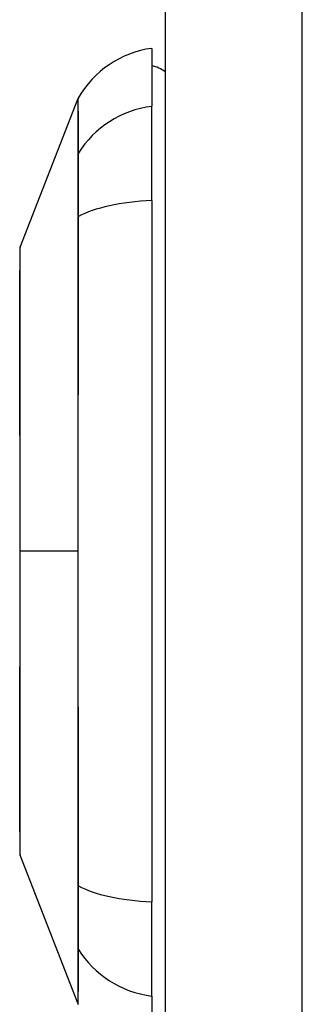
# Model space of a CAD drawing. Header units: inches. Extents: x 5 to 160, y 9 to 87.
# Tile 191 of 203: x 84.659 to 84.991, y 57.894 to 59.05. Entities that reach past the tile are written whole.
import ezdxf

# ---------------------------------------------------------------- set-up
doc = ezdxf.new("R2010")
doc.units = ezdxf.units.IN
doc.header["$MEASUREMENT"] = 0
doc.layers.add('Visible Edges(ANSI)', color=7, linetype='Continuous', lineweight=25)
doc.layers.add('Visible Tangent Edges(ANSI)', color=7, linetype='Continuous', lineweight=25)

msp = doc.modelspace()

# ---------------------------------------------------------------- linework, layer by layer
at = {"layer": 'Visible Edges(ANSI)'}
for p, q in [((84.8301, 62.5151), (84.8301, 21.0341)), ((84.8143, 59.0166), (84.8143, 58.9486)), ((84.6598, 58.783), (84.7275, 58.9569)), ((84.8143, 58.8378), (84.8143, 58.9486)), ((84.8143, 58.8378), (84.8143, 58.0143)), ((84.7275, 57.8952), (84.6598, 58.0692)), ((84.8143, 57.9036), (84.8143, 58.0143)), ((84.8143, 57.9036), (84.8143, 57.8355))]:
    msp.add_line(p, q, dxfattribs=at)
at = {"layer": 'Visible Edges(ANSI)', "flags": 128}
msp.add_lwpolyline([(84.6595, 58.7812), (84.6595, 58.7808), (84.6595, 58.7795), (84.6595, 58.7773), (84.6594, 58.7744), (84.6594, 58.7706), (84.6594, 58.7659), (84.6594, 58.7605), (84.6594, 58.7542), (84.6594, 58.7471), (84.6593, 58.7392), (84.6593, 58.7306), (84.6593, 58.7213), (84.6593, 58.7113), (84.6593, 58.7007), (84.6593, 58.6894), (84.6593, 58.6774), (84.6593, 58.6648), (84.6593, 58.6516), (84.6593, 58.6379), (84.6593, 58.6237), (84.6593, 58.6089), (84.6593, 58.5937), (84.6594, 58.5781), (84.6594, 58.5622), (84.6594, 58.546), (84.6594, 58.5295), (84.6594, 58.5127), (84.6594, 58.4957), (84.6595, 58.4784), (84.6595, 58.4611), (84.6595, 58.4437), (84.6595, 58.4264), (84.6595, 58.409), (84.6595, 58.3916), (84.6595, 58.3742), (84.6594, 58.357), (84.6594, 58.3399), (84.6594, 58.3231), (84.6594, 58.3065), (84.6594, 58.2903), (84.6594, 58.2744), (84.6593, 58.2588), (84.6593, 58.2435), (84.6593, 58.2287), (84.6593, 58.2144), (84.6593, 58.2006), (84.6593, 58.1874), (84.6593, 58.1748), (84.6593, 58.1628), (84.6593, 58.1515), (84.6593, 58.1408), (84.6593, 58.1308), (84.6593, 58.1215), (84.6593, 58.1129), (84.6594, 58.105), (84.6594, 58.098), (84.6594, 58.0917), (84.6594, 58.0862), (84.6594, 58.0816), (84.6594, 58.0778), (84.6595, 58.0748), (84.6595, 58.0727), (84.6595, 58.0714), (84.6595, 58.071)], dxfattribs=at)
at = {"layer": 'Visible Edges(ANSI)'}
for centre, radius, start, end in [((84.8306, 58.8997), 0.1181, 97.9413, 150.2709), ((84.8065, 58.9576), 0.0394, 53.1301, 78.463), ((84.7366, 58.9533), 0.00984, 150.2709, 158.7495), ((84.6644, 58.7812), 0.00492, 158.7495, 179.7912), ((84.6644, 58.071), 0.00492, 180.2088, 201.2505), ((84.7366, 57.8988), 0.00984, 201.2505, 209.7291)]:
    msp.add_arc(centre, radius, start, end, dxfattribs=at)
at = {"layer": 'Visible Tangent Edges(ANSI)'}
for p, q in [((84.9911, 21.0341), (84.9911, 62.5151)), ((84.7274, 58.8917), (84.7274, 58.8916)), ((84.7274, 58.8185), (84.7274, 58.818)), ((84.6595, 58.4261), (84.6598, 58.4261)), ((84.7275, 58.4261), (84.6598, 58.4261)), ((84.7274, 58.0341), (84.7274, 58.0337)), ((84.7274, 57.9606), (84.7274, 57.9604))]:
    msp.add_line(p, q, dxfattribs=at)
at = {"layer": 'Visible Tangent Edges(ANSI)', "flags": 128}
for points in [[(84.7275, 58.9569), (84.7275, 58.9568), (84.7275, 58.9565), (84.7275, 58.9559), (84.7275, 58.9551), (84.7274, 58.9541), (84.7274, 58.9528), (84.7274, 58.9513), (84.7274, 58.9496), (84.7274, 58.9477), (84.7274, 58.9455), (84.7274, 58.9431), (84.7274, 58.9405), (84.7274, 58.9376), (84.7274, 58.9346), (84.7274, 58.9313), (84.7274, 58.9277), (84.7274, 58.924), (84.7274, 58.92), (84.7274, 58.9159), (84.7274, 58.9115), (84.7274, 58.9068), (84.7274, 58.902), (84.7274, 58.897), (84.7274, 58.8917)], [(84.7283, 58.8937), (84.7283, 58.8988), (84.7283, 58.9039), (84.7283, 58.9087), (84.7283, 58.9132), (84.7282, 58.9176), (84.7282, 58.9217), (84.7282, 58.9257), (84.7282, 58.9294), (84.7282, 58.9329), (84.7282, 58.9361), (84.7282, 58.9392), (84.7282, 58.942), (84.7281, 58.9446), (84.7281, 58.947), (84.7281, 58.9491), (84.7281, 58.951), (84.7281, 58.9527), (84.7281, 58.9542), (84.7281, 58.9554), (84.7281, 58.9564), (84.7281, 58.9572), (84.7281, 58.9578), (84.7281, 58.9581), (84.7281, 58.9582)], [(84.7274, 58.8916), (84.7274, 58.89), (84.7274, 58.8883), (84.7274, 58.8865), (84.7274, 58.8845), (84.7274, 58.8823), (84.7274, 58.8801), (84.7274, 58.8776), (84.7274, 58.875), (84.7274, 58.8723), (84.7274, 58.8695), (84.7274, 58.8665), (84.7274, 58.8634), (84.7274, 58.8602), (84.7274, 58.8569), (84.7274, 58.8535), (84.7274, 58.8499), (84.7274, 58.8463), (84.7274, 58.8426), (84.7274, 58.8388), (84.7274, 58.8348), (84.7274, 58.8309), (84.7274, 58.8268), (84.7274, 58.8227), (84.7274, 58.8185)], [(84.7283, 58.8192), (84.7283, 58.8235), (84.7283, 58.8277), (84.7283, 58.8318), (84.7284, 58.8359), (84.7284, 58.8399), (84.7284, 58.8438), (84.7284, 58.8477), (84.7284, 58.8514), (84.7284, 58.855), (84.7284, 58.8585), (84.7284, 58.8619), (84.7284, 58.8652), (84.7284, 58.8683), (84.7284, 58.8714), (84.7284, 58.8742), (84.7284, 58.877), (84.7284, 58.8796), (84.7284, 58.8821), (84.7284, 58.8844), (84.7284, 58.8866), (84.7283, 58.8886), (84.7283, 58.8904), (84.7283, 58.8921), (84.7283, 58.8937)], [(84.7274, 58.818), (84.7274, 58.8023), (84.7274, 58.7865), (84.7274, 58.7706), (84.7274, 58.7547), (84.7274, 58.7387), (84.7274, 58.7226), (84.7274, 58.7065), (84.7274, 58.6903), (84.7274, 58.674), (84.7274, 58.6577), (84.7274, 58.6414), (84.7274, 58.6249), (84.7274, 58.6085), (84.7274, 58.592), (84.7274, 58.5755), (84.7274, 58.5589), (84.7274, 58.5424), (84.7274, 58.5258), (84.7274, 58.5092), (84.7275, 58.4925), (84.7275, 58.4759), (84.7275, 58.4593), (84.7275, 58.4427), (84.7275, 58.4261)], [(84.7283, 58.033), (84.7283, 58.0646), (84.7283, 58.0966), (84.7282, 58.1289), (84.7282, 58.1614), (84.7282, 58.1942), (84.7282, 58.2271), (84.7281, 58.2602), (84.7281, 58.2934), (84.7281, 58.3267), (84.7281, 58.36), (84.7281, 58.3933), (84.7281, 58.4266), (84.7281, 58.4598), (84.7281, 58.4931), (84.7281, 58.5264), (84.7281, 58.5596), (84.7281, 58.5927), (84.7282, 58.6257), (84.7282, 58.6585), (84.7282, 58.6911), (84.7282, 58.7235), (84.7283, 58.7556), (84.7283, 58.7875), (84.7283, 58.8192)], [(84.6594, 58.7007), (84.6595, 58.7071), (84.6595, 58.7133), (84.6595, 58.7193), (84.6595, 58.725), (84.6595, 58.7305), (84.6596, 58.7357), (84.6596, 58.7407), (84.6596, 58.7454), (84.6596, 58.7499), (84.6596, 58.7541), (84.6597, 58.758), (84.6597, 58.7617), (84.6597, 58.7651), (84.6597, 58.7682), (84.6597, 58.771), (84.6597, 58.7735), (84.6598, 58.7757), (84.6598, 58.7776), (84.6598, 58.7792), (84.6598, 58.7805), (84.6598, 58.7816), (84.6598, 58.7823), (84.6598, 58.7828), (84.6598, 58.7829)], [(84.6594, 58.6536), (84.6594, 58.6558), (84.6594, 58.6579), (84.6594, 58.66), (84.6594, 58.6621), (84.6594, 58.6642), (84.6594, 58.6662), (84.6594, 58.6683), (84.6594, 58.6703), (84.6594, 58.6723), (84.6594, 58.6743), (84.6594, 58.6763), (84.6594, 58.6783), (84.6594, 58.6802), (84.6594, 58.6822), (84.6594, 58.6841), (84.6594, 58.686), (84.6594, 58.6879), (84.6594, 58.6898), (84.6594, 58.6916), (84.6594, 58.6935), (84.6594, 58.6953), (84.6594, 58.6971), (84.6594, 58.6989), (84.6594, 58.7007)], [(84.6598, 58.4261), (84.6598, 58.4363), (84.6598, 58.4466), (84.6598, 58.4569), (84.6598, 58.4671), (84.6598, 58.4773), (84.6598, 58.4875), (84.6598, 58.4977), (84.6597, 58.5077), (84.6597, 58.5177), (84.6597, 58.5276), (84.6597, 58.5374), (84.6597, 58.5471), (84.6597, 58.5567), (84.6596, 58.5662), (84.6596, 58.5756), (84.6596, 58.5849), (84.6596, 58.594), (84.6596, 58.6031), (84.6595, 58.6119), (84.6595, 58.6206), (84.6595, 58.6291), (84.6595, 58.6375), (84.6595, 58.6457), (84.6594, 58.6536)], [(84.6594, 58.1985), (84.6595, 58.2065), (84.6595, 58.2147), (84.6595, 58.2231), (84.6595, 58.2317), (84.6595, 58.2404), (84.6596, 58.2492), (84.6596, 58.2582), (84.6596, 58.2674), (84.6596, 58.2766), (84.6596, 58.286), (84.6597, 58.2955), (84.6597, 58.3051), (84.6597, 58.3148), (84.6597, 58.3246), (84.6597, 58.3345), (84.6597, 58.3445), (84.6598, 58.3545), (84.6598, 58.3647), (84.6598, 58.3749), (84.6598, 58.3851), (84.6598, 58.3953), (84.6598, 58.4056), (84.6598, 58.4158), (84.6598, 58.4261)], [(84.7275, 58.4261), (84.7275, 58.4095), (84.7275, 58.3929), (84.7275, 58.3763), (84.7275, 58.3597), (84.7274, 58.3431), (84.7274, 58.3265), (84.7274, 58.31), (84.7274, 58.2934), (84.7274, 58.2768), (84.7274, 58.2603), (84.7274, 58.2438), (84.7274, 58.2274), (84.7274, 58.2109), (84.7274, 58.1946), (84.7274, 58.1782), (84.7274, 58.1619), (84.7274, 58.1457), (84.7274, 58.1296), (84.7274, 58.1135), (84.7274, 58.0974), (84.7274, 58.0815), (84.7274, 58.0656), (84.7274, 58.0499), (84.7274, 58.0341)], [(84.6594, 58.1515), (84.6594, 58.1532), (84.6594, 58.155), (84.6594, 58.1568), (84.6594, 58.1587), (84.6594, 58.1605), (84.6594, 58.1624), (84.6594, 58.1643), (84.6594, 58.1661), (84.6594, 58.1681), (84.6594, 58.17), (84.6594, 58.1719), (84.6594, 58.1739), (84.6594, 58.1758), (84.6594, 58.1778), (84.6594, 58.1798), (84.6594, 58.1818), (84.6594, 58.1839), (84.6594, 58.1859), (84.6594, 58.188), (84.6594, 58.1901), (84.6594, 58.1921), (84.6594, 58.1943), (84.6594, 58.1964), (84.6594, 58.1985)], [(84.6598, 58.0692), (84.6598, 58.0694), (84.6598, 58.0698), (84.6598, 58.0705), (84.6598, 58.0716), (84.6598, 58.0729), (84.6598, 58.0746), (84.6598, 58.0765), (84.6597, 58.0787), (84.6597, 58.0812), (84.6597, 58.084), (84.6597, 58.0871), (84.6597, 58.0905), (84.6597, 58.0941), (84.6596, 58.0981), (84.6596, 58.1022), (84.6596, 58.1067), (84.6596, 58.1114), (84.6596, 58.1164), (84.6595, 58.1217), (84.6595, 58.1272), (84.6595, 58.1329), (84.6595, 58.1388), (84.6595, 58.145), (84.6594, 58.1515)], [(84.7274, 58.0337), (84.7274, 58.0295), (84.7274, 58.0254), (84.7274, 58.0213), (84.7274, 58.0173), (84.7274, 58.0134), (84.7274, 58.0096), (84.7274, 58.0059), (84.7274, 58.0022), (84.7274, 57.9987), (84.7274, 57.9952), (84.7274, 57.9919), (84.7274, 57.9887), (84.7274, 57.9856), (84.7274, 57.9827), (84.7274, 57.9798), (84.7274, 57.9771), (84.7274, 57.9745), (84.7274, 57.9721), (84.7274, 57.9698), (84.7274, 57.9677), (84.7274, 57.9657), (84.7274, 57.9638), (84.7274, 57.9621), (84.7274, 57.9606)], [(84.7283, 57.9585), (84.7283, 57.96), (84.7283, 57.9617), (84.7283, 57.9636), (84.7284, 57.9656), (84.7284, 57.9677), (84.7284, 57.9701), (84.7284, 57.9725), (84.7284, 57.9752), (84.7284, 57.9779), (84.7284, 57.9808), (84.7284, 57.9838), (84.7284, 57.987), (84.7284, 57.9903), (84.7284, 57.9937), (84.7284, 57.9972), (84.7284, 58.0008), (84.7284, 58.0045), (84.7284, 58.0083), (84.7284, 58.0122), (84.7284, 58.0162), (84.7283, 58.0203), (84.7283, 58.0245), (84.7283, 58.0287), (84.7283, 58.033)], [(84.7274, 57.9604), (84.7274, 57.9551), (84.7274, 57.9501), (84.7274, 57.9453), (84.7274, 57.9407), (84.7274, 57.9363), (84.7274, 57.9321), (84.7274, 57.9281), (84.7274, 57.9244), (84.7274, 57.9209), (84.7274, 57.9176), (84.7274, 57.9145), (84.7274, 57.9117), (84.7274, 57.9091), (84.7274, 57.9067), (84.7274, 57.9045), (84.7274, 57.9026), (84.7274, 57.9009), (84.7274, 57.8994), (84.7274, 57.8981), (84.7275, 57.8971), (84.7275, 57.8963), (84.7275, 57.8957), (84.7275, 57.8954), (84.7275, 57.8952)], [(84.7281, 57.8939), (84.7281, 57.894), (84.7281, 57.8944), (84.7281, 57.8949), (84.7281, 57.8957), (84.7281, 57.8968), (84.7281, 57.898), (84.7281, 57.8995), (84.7281, 57.9012), (84.7281, 57.9031), (84.7281, 57.9052), (84.7281, 57.9076), (84.7282, 57.9102), (84.7282, 57.913), (84.7282, 57.916), (84.7282, 57.9193), (84.7282, 57.9228), (84.7282, 57.9265), (84.7282, 57.9304), (84.7282, 57.9345), (84.7283, 57.9389), (84.7283, 57.9435), (84.7283, 57.9483), (84.7283, 57.9533), (84.7283, 57.9585)]]:
    msp.add_lwpolyline(points, dxfattribs=at)
at = {"layer": 'Visible Tangent Edges(ANSI)'}
for centre, major_axis, ratio, start_param, end_param in [((84.8306, 58.8378), (-0.1181, 0), 0.946806, 4.850991, 5.760348), ((84.7368, 58.889), (-0.00984, -0.00009), 0.948405, 5.751701, 5.992347), ((84.8306, 58.8002), (-0.1181, 0), 0.321806, 4.850991, 5.760348), ((84.7368, 58.8176), (-0.00984, 0.00003), 0.317047, 5.761322, 6.001968), ((84.7368, 58.0346), (-0.00984, -0.00003), 0.317047, 0.281217, 0.521863), ((84.8306, 58.052), (-0.1181, 0), 0.321806, 0.522838, 1.432195), ((84.7368, 57.9632), (-0.00984, 0.00009), 0.948405, 0.290838, 0.531485), ((84.8306, 58.0143), (-0.1181, 0), 0.946806, 0.522838, 1.432195)]:
    msp.add_ellipse(centre, major_axis=major_axis, ratio=ratio, start_param=start_param, end_param=end_param, dxfattribs=at)

doc.saveas('drawing.dxf')
